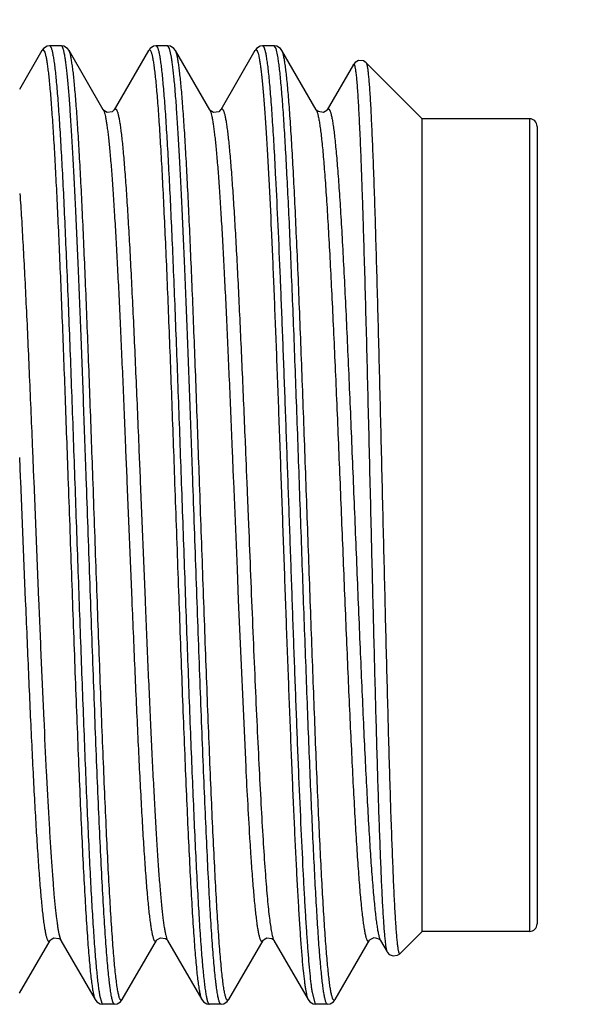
# Model space of a CAD drawing. Header units: inches. Extents: x 0 to 22, y 0 to 17.
# Tile 100 of 106: x 19.736 to 19.882, y 6.542 to 6.799. Entities that reach past the tile are written whole.
import ezdxf

# ---------------------------------------------------------------- set-up
doc = ezdxf.new("R2010")
doc.units = ezdxf.units.IN
doc.header["$LTSCALE"] = 1.21
doc.header["$MEASUREMENT"] = 0
doc.layers.get('0').update_dxf_attribs({"linetype": 'CONTINUOUS'})
doc.styles.get("Standard").update_dxf_attribs({"font": 'txt', "width": 0.95})
doc.dimstyles.new('DIMSTYLE_1', dxfattribs={"dimtxt": 0.125, "dimasz": 0.1875, "dimexe": 0.125, "dimexo": 0.0625, "dimgap": 0.0625, "dimtad": 0, "dimtih": 1, "dimtoh": 1, "dimdec": 3, "dimzin": 4, "dimdsep": 46, "dimtxsty": 'STANDARD', "dimblk": '_FILLED', "dimblk1": '_FILLED', "dimblk2": '_FILLED', "dimcen": 0.09, "dimadec": 3, "dimazin": 1, "dimtp": 0.001, "dimtm": 0.001, "dimtfac": 1, "dimtdec": 3, "dimtofl": 0, "dimtmove": 0, "dimatfit": 3, "dimldrblk": '_FILLED', "dimfxl": 1, "dimtolj": 1, "dimtzin": 4, "dimarcsym": 0})

# ---------------------------------------------------------------- blocks, each defined once
blk = doc.blocks.new('_FILLED')
at = {"color": 0, "linetype": 'BYBLOCK'}
blk.add_solid([(0, 0), (-1, 0.1667), (-1, -0.1667)], dxfattribs=at)
blk = doc.blocks.new('*D11')
at = {"color": 2, "linetype": 'CONTINUOUS'}
for p, q in [((20.14401, 8.39392), (19.95651, 8.39392)), ((20.14401, 7.39392), (20.14401, 8.39392)), ((19.79579, 7.39392), (20.26901, 7.39392)), ((18.21068, 7.16892), (20.26901, 7.16892)), ((20.14401, 7.16892), (20.14401, 6.66892))]:
    blk.add_line(p, q, dxfattribs=at)
at = {"color": 2, "linetype": 'CONTINUOUS', "xscale": 0.1875, "yscale": 0.1875, "zscale": 0.1875}
for p, rotation in [((20.14401, 7.39392), 270), ((20.14401, 7.16892), 90)]:
    blk.add_blockref('_FILLED', p, dxfattribs=dict(at, rotation=rotation))
at = {"color": 2, "linetype": 'CONTINUOUS', "insert": (19.89401, 8.45642), "char_height": 0.125, "width": 1.3125, "attachment_point": 3, "line_spacing_factor": 0.9}
blk.add_mtext('.225{\\ftxt.shx;\\W1.000000;\\H0.125000; }[5.72]', dxfattribs=at)

msp = doc.modelspace()

# ---------------------------------------------------------------- linework, layer by layer
at = {"color": 7, "linetype": 'CONTINUOUS'}
for p, q in [((19.74259, 6.79125), (19.74216, 6.79068)), ((19.74216, 6.79068), (19.74243, 6.79092)), ((19.74243, 6.79092), (19.74287, 6.79031)), ((19.7472, 6.79192), (19.74416, 6.79192)), ((19.74742, 6.79176), (19.7472, 6.79192)), ((19.76993, 6.79068), (19.7702, 6.79092)), ((19.77497, 6.79192), (19.77193, 6.79192)), ((19.77542, 6.79127), (19.77497, 6.79192)), ((19.77593, 6.78901), (19.77542, 6.79127)), ((19.7977, 6.79068), (19.79797, 6.79092)), ((19.80274, 6.79192), (19.7997, 6.79192)), ((19.80322, 6.7912), (19.80274, 6.79192)), ((19.80368, 6.78913), (19.80322, 6.7912)), ((19.74216, 6.79068), (19.73629, 6.78054)), ((19.75815, 6.77523), (19.74921, 6.79068)), ((19.76993, 6.79068), (19.76099, 6.77523)), ((19.78592, 6.77523), (19.77698, 6.79068)), ((19.7977, 6.79068), (19.78876, 6.77523)), ((19.81369, 6.77523), (19.80475, 6.79068)), ((19.82336, 6.78704), (19.81653, 6.77523)), ((19.84129, 6.77292), (19.82669, 6.78752)), ((19.75816, 6.77522), (19.75815, 6.77524)), ((19.76099, 6.77523), (19.76099, 6.77524)), ((19.78593, 6.77522), (19.78592, 6.77524)), ((19.81384, 6.77504), (19.81368, 6.77524)), ((19.81369, 6.77523), (19.81379, 6.77502)), ((19.86929, 6.77292), (19.84129, 6.77292)), ((19.84129, 6.56092), (19.84129, 6.77292)), ((19.86929, 6.77292), (19.86929, 6.56092)), ((19.87129, 6.77092), (19.87129, 6.56292)), ((19.8013, 6.7574), (19.80131, 6.75719)), ((19.79511, 6.68899), (19.79511, 6.68883)), ((19.79511, 6.68883), (19.79521, 6.68649)), ((19.73967, 6.68646), (19.73997, 6.67927)), ((19.76398, 6.6865), (19.76428, 6.67925)), ((19.76744, 6.6865), (19.76774, 6.67925)), ((19.79175, 6.68647), (19.79205, 6.67925)), ((19.79521, 6.68649), (19.79522, 6.68622)), ((19.79522, 6.68622), (19.79523, 6.68597)), ((19.79523, 6.68597), (19.79527, 6.68513)), ((19.73629, 6.68453), (19.7365, 6.67927)), ((19.79527, 6.68513), (19.79529, 6.68461)), ((19.79529, 6.68461), (19.79539, 6.68211)), ((19.79539, 6.68211), (19.79541, 6.68168)), ((19.79541, 6.68168), (19.79542, 6.68155)), ((19.79542, 6.68155), (19.79551, 6.67927)), ((19.7365, 6.67927), (19.73654, 6.67835)), ((19.73654, 6.67835), (19.73781, 6.64737)), ((19.73997, 6.67927), (19.74001, 6.67835)), ((19.74001, 6.67835), (19.74127, 6.64737)), ((19.76428, 6.67925), (19.76431, 6.67833)), ((19.76431, 6.67833), (19.76558, 6.64734)), ((19.76774, 6.67925), (19.76778, 6.67833)), ((19.76778, 6.67833), (19.76904, 6.64734)), ((19.79205, 6.67925), (19.79208, 6.67834)), ((19.79208, 6.67834), (19.79302, 6.65541)), ((19.79551, 6.67927), (19.79552, 6.679)), ((19.79552, 6.679), (19.79554, 6.67851)), ((19.79554, 6.67851), (19.79555, 6.67837)), ((19.79555, 6.67837), (19.79566, 6.67548)), ((19.79566, 6.67548), (19.79601, 6.66695)), ((19.79302, 6.65541), (19.79335, 6.64731)), ((19.79335, 6.64731), (19.79529, 6.60383)), ((19.74662, 6.56007), (19.74699, 6.55882)), ((19.84129, 6.56092), (19.83549, 6.55512)), ((19.86929, 6.56092), (19.84129, 6.56092)), ((19.73629, 6.54482), (19.74426, 6.5586)), ((19.74699, 6.55882), (19.7471, 6.5586)), ((19.7471, 6.5586), (19.75604, 6.54316)), ((19.76309, 6.54316), (19.77203, 6.5586)), ((19.77478, 6.55878), (19.77487, 6.5586)), ((19.77487, 6.5586), (19.78381, 6.54316)), ((19.79086, 6.54316), (19.7998, 6.5586)), ((19.80247, 6.55898), (19.80264, 6.5586)), ((19.80264, 6.5586), (19.81158, 6.54316)), ((19.81863, 6.54316), (19.82757, 6.55861)), ((19.83034, 6.55874), (19.83041, 6.5586)), ((19.83041, 6.5586), (19.83215, 6.5556)), ((19.75718, 6.54431), (19.75773, 6.54224)), ((19.81259, 6.54509), (19.81329, 6.54221)), ((19.75773, 6.54224), (19.75805, 6.54192)), ((19.76109, 6.54192), (19.75805, 6.54192)), ((19.76282, 6.54292), (19.76249, 6.54327)), ((19.76266, 6.54259), (19.76309, 6.54316)), ((19.76309, 6.54316), (19.76282, 6.54292)), ((19.78886, 6.54192), (19.78582, 6.54192)), ((19.79059, 6.54292), (19.79029, 6.54321)), ((19.79086, 6.54316), (19.79059, 6.54292)), ((19.81329, 6.54221), (19.81359, 6.54192)), ((19.81663, 6.54192), (19.81359, 6.54192)), ((19.81836, 6.54292), (19.81805, 6.54322)), ((19.81863, 6.54316), (19.81836, 6.54292))]:
    msp.add_line(p, q, dxfattribs=at)
for points in [[(19.74412, 6.79192), (19.74348, 6.79181), (19.74259, 6.79125)], [(19.74921, 6.79068), (19.74878, 6.79125), (19.74788, 6.79181), (19.74725, 6.79192)], [(19.77189, 6.79192), (19.77125, 6.79181), (19.77036, 6.79125), (19.77014, 6.79096)], [(19.77698, 6.79068), (19.77655, 6.79125), (19.77565, 6.79181), (19.77502, 6.79192)], [(19.79966, 6.79192), (19.79902, 6.79181), (19.79813, 6.79125), (19.79791, 6.79096)], [(19.80475, 6.79068), (19.80432, 6.79125), (19.80342, 6.79181), (19.80279, 6.79192)], [(19.82669, 6.78752), (19.82597, 6.78799), (19.82474, 6.78809), (19.82382, 6.78761), (19.8234, 6.7871), (19.82336, 6.78704)], [(19.76099, 6.77524), (19.76097, 6.7752), (19.76047, 6.77475), (19.75914, 6.77456), (19.75826, 6.77509), (19.75816, 6.77522)], [(19.78876, 6.77524), (19.78874, 6.7752), (19.78824, 6.77475), (19.78691, 6.77456), (19.78603, 6.77509), (19.78593, 6.77522)], [(19.81554, 6.77456), (19.81415, 6.77479), (19.81384, 6.77504)], [(19.81653, 6.77524), (19.81644, 6.77511), (19.81554, 6.77456)], [(19.74426, 6.5586), (19.74437, 6.55875), (19.74526, 6.55928)], [(19.74526, 6.55928), (19.74658, 6.55909), (19.74686, 6.55889)], [(19.74686, 6.55889), (19.74708, 6.55864), (19.74711, 6.5586)], [(19.77203, 6.5586), (19.77214, 6.55875), (19.77303, 6.55928)], [(19.77303, 6.55928), (19.77435, 6.55909), (19.77463, 6.55889)], [(19.77463, 6.55889), (19.77485, 6.55864), (19.77488, 6.5586)], [(19.7998, 6.5586), (19.79991, 6.55875), (19.8008, 6.55928)], [(19.8008, 6.55928), (19.80212, 6.55909), (19.8024, 6.55889)], [(19.8024, 6.55889), (19.80262, 6.55864), (19.80265, 6.5586)], [(19.82757, 6.55861), (19.82773, 6.55881), (19.82877, 6.55932)], [(19.82877, 6.55932), (19.83004, 6.55899), (19.83025, 6.55881)], [(19.83025, 6.55881), (19.83041, 6.55862), (19.83042, 6.5586)], [(19.83215, 6.5556), (19.83223, 6.55547), (19.83271, 6.55495), (19.83372, 6.55452), (19.83491, 6.55471), (19.83549, 6.55512)], [(19.75604, 6.54316), (19.75647, 6.54259), (19.75737, 6.54203), (19.758, 6.54192)], [(19.76113, 6.54192), (19.76177, 6.54203), (19.76266, 6.54259)], [(19.78381, 6.54316), (19.78424, 6.54259), (19.78514, 6.54203), (19.78577, 6.54192)], [(19.7889, 6.54192), (19.78956, 6.54204), (19.79046, 6.54262), (19.79065, 6.54287)], [(19.81158, 6.54316), (19.81201, 6.54259), (19.81291, 6.54203), (19.81354, 6.54192)], [(19.81667, 6.54192), (19.81731, 6.54203), (19.8182, 6.54259), (19.81842, 6.54287)]]:
    msp.add_lwpolyline(points, dxfattribs=at)
for centre, radius, start, end in [((19.86929, 6.77092), 0.002, 0, 90), ((21.35967, 6.68067), 1.56627, 182.81207, 183.53159), ((20.64879, 6.63771), 0.85409, 183.59255, 183.87092), ((19.86929, 6.56292), 0.002, 270, 360)]:
    msp.add_arc(centre, radius, start, end, dxfattribs=at)
for points, knots in [([(19.74416, 6.79192), (19.74418, 6.79192), (19.74422, 6.79191), (19.74427, 6.79189), (19.74432, 6.79184), (19.74439, 6.79176), (19.74448, 6.79161), (19.74458, 6.79137), (19.74468, 6.79107), (19.74478, 6.79071), (19.74488, 6.79028), (19.74502, 6.78958), (19.7452, 6.78854), (19.7454, 6.78711), (19.7456, 6.78541), (19.7458, 6.78347), (19.746, 6.78128), (19.74621, 6.77885), (19.74641, 6.77618), (19.74669, 6.77216), (19.74703, 6.7666), (19.74744, 6.7593), (19.74784, 6.75123), (19.74824, 6.74243), (19.74865, 6.733), (19.74905, 6.72301), (19.74946, 6.71255), (19.74986, 6.7017), (19.75027, 6.69055), (19.75053, 6.68303), (19.75067, 6.67924)], [0, 0, 0, 0, 0.000455, 0.000955, 0.001535, 0.002216, 0.003932, 0.006165, 0.008942, 0.012273, 0.016165, 0.020621, 0.031225, 0.044079, 0.059163, 0.076453, 0.095914, 0.117507, 0.14119, 0.166912, 0.224259, 0.289071, 0.360802, 0.438852, 0.522562, 0.611227, 0.7041, 0.800398, 0.899309, 1, 1, 1, 1]), ([(19.74822, 6.78863), (19.74816, 6.78901), (19.74807, 6.78956), (19.74793, 6.79025), (19.74783, 6.79068), (19.74773, 6.79104), (19.74763, 6.79134), (19.74753, 6.79158), (19.74746, 6.79171), (19.74742, 6.79176)], [0, 0, 0, 0, 0.361937, 0.514674, 0.648601, 0.763807, 0.860472, 0.938957, 1, 1, 1, 1]), ([(19.7702, 6.79092), (19.77021, 6.79092), (19.77023, 6.79092), (19.77024, 6.79091), (19.77024, 6.79091)], [0, 0, 0, 0, 0.745469, 1, 1, 1, 1]), ([(19.77024, 6.79091), (19.77028, 6.7909), (19.77034, 6.79086), (19.7704, 6.79079), (19.77047, 6.79069), (19.77056, 6.79052), (19.77066, 6.79026), (19.77076, 6.78994), (19.77086, 6.78956), (19.77096, 6.78911), (19.7711, 6.78839), (19.77127, 6.78733), (19.77147, 6.78587), (19.77167, 6.78416), (19.77187, 6.78221), (19.77207, 6.78001), (19.77235, 6.77662), (19.77269, 6.77182), (19.77309, 6.76541), (19.77349, 6.75818), (19.77389, 6.75019), (19.77429, 6.74151), (19.7747, 6.7322), (19.7751, 6.72235), (19.7755, 6.71204), (19.7759, 6.70136), (19.7763, 6.69038), (19.77657, 6.68298), (19.7767, 6.67925)], [0, 0, 0, 0, 0.001052, 0.001716, 0.002493, 0.004414, 0.006857, 0.00984, 0.013373, 0.017461, 0.022107, 0.033067, 0.046242, 0.061612, 0.079156, 0.098836, 0.120611, 0.170278, 0.227751, 0.29256, 0.364165, 0.441977, 0.525346, 0.613582, 0.705948, 0.801678, 0.899968, 1, 1, 1, 1]), ([(19.77193, 6.79192), (19.77195, 6.79192), (19.77199, 6.79191), (19.77204, 6.79189), (19.77209, 6.79184), (19.77216, 6.79176), (19.77225, 6.79161), (19.77235, 6.79137), (19.77245, 6.79107), (19.77255, 6.79071), (19.77265, 6.79028), (19.77279, 6.78958), (19.77297, 6.78854), (19.77317, 6.78711), (19.77337, 6.78541), (19.77357, 6.78347), (19.77377, 6.78128), (19.77398, 6.77885), (19.77418, 6.77618), (19.77446, 6.77216), (19.7748, 6.7666), (19.77521, 6.7593), (19.77561, 6.75123), (19.77601, 6.74243), (19.77642, 6.733), (19.77682, 6.72301), (19.77723, 6.71255), (19.77763, 6.7017), (19.77804, 6.69056), (19.7783, 6.68304), (19.77844, 6.67925)], [0, 0, 0, 0, 0.000455, 0.000955, 0.001534, 0.002216, 0.003931, 0.006165, 0.00894, 0.012271, 0.016162, 0.020618, 0.031224, 0.044078, 0.059162, 0.076453, 0.095917, 0.117512, 0.141196, 0.166922, 0.224276, 0.289096, 0.360835, 0.438893, 0.522608, 0.611279, 0.704152, 0.800446, 0.899341, 1, 1, 1, 1]), ([(19.79797, 6.79092), (19.79799, 6.79092), (19.79804, 6.79091), (19.79811, 6.79086), (19.79818, 6.79078), (19.79825, 6.79068), (19.79831, 6.79055), (19.79838, 6.79039), (19.79845, 6.7902), (19.79849, 6.79006), (19.79851, 6.78999)], [0, 0, 0, 0, 0.061851, 0.133982, 0.222906, 0.332154, 0.463616, 0.618358, 0.797018, 1, 1, 1, 1]), ([(19.7997, 6.79192), (19.79972, 6.79192), (19.79976, 6.79191), (19.79981, 6.79188), (19.79986, 6.79184), (19.79994, 6.79175), (19.80003, 6.79158), (19.80013, 6.79134), (19.80024, 6.79102), (19.80034, 6.79063), (19.80045, 6.79017), (19.80055, 6.78965), (19.80065, 6.78905), (19.8008, 6.78812), (19.80098, 6.78678), (19.80119, 6.78498), (19.8014, 6.78291), (19.8016, 6.78057), (19.8019, 6.77696), (19.80225, 6.77183), (19.80267, 6.76497), (19.80293, 6.76009), (19.80306, 6.7575)], [0, 0, 0, 0, 0.001531, 0.003223, 0.005197, 0.007529, 0.013435, 0.021151, 0.030758, 0.042298, 0.055789, 0.071236, 0.088642, 0.108005, 0.152577, 0.204876, 0.264806, 0.332238, 0.40703, 0.57802, 0.776267, 1, 1, 1, 1]), ([(19.74287, 6.79031), (19.7429, 6.79021), (19.74297, 6.79), (19.74311, 6.7895), (19.74327, 6.78873), (19.74345, 6.78764), (19.74364, 6.78633), (19.74383, 6.7848), (19.74402, 6.78305), (19.7442, 6.78109), (19.74447, 6.77806), (19.74479, 6.77377), (19.74517, 6.76804), (19.74554, 6.76157), (19.74592, 6.7544), (19.74629, 6.74659), (19.74667, 6.73819), (19.74705, 6.72927), (19.74756, 6.71652), (19.74819, 6.6998), (19.74868, 6.6862), (19.74893, 6.67924)], [0, 0, 0, 0, 0.002757, 0.006001, 0.013964, 0.023903, 0.035812, 0.049676, 0.065475, 0.083182, 0.102768, 0.147434, 0.199153, 0.257551, 0.322204, 0.39264, 0.468344, 0.548762, 0.633306, 0.812269, 1, 1, 1, 1]), ([(19.75371, 6.67922), (19.75348, 6.68559), (19.75304, 6.69807), (19.75236, 6.71626), (19.75168, 6.73326), (19.7511, 6.7465), (19.75063, 6.75619), (19.75029, 6.76268), (19.74995, 6.76859), (19.74961, 6.77389), (19.74927, 6.77854), (19.74898, 6.78201), (19.74874, 6.78443), (19.74857, 6.78599), (19.7484, 6.78737), (19.74828, 6.78823), (19.74822, 6.78863)], [0, 0, 0, 0, 0.174404, 0.341917, 0.498499, 0.640371, 0.70471, 0.764132, 0.818281, 0.866839, 0.909518, 0.946069, 0.96198, 0.976284, 0.988962, 1, 1, 1, 1]), ([(19.75544, 6.67922), (19.75518, 6.68637), (19.7548, 6.69698), (19.75428, 6.71093), (19.75389, 6.72094), (19.7535, 6.73052), (19.75311, 6.73961), (19.75273, 6.74814), (19.75234, 6.75603), (19.75195, 6.76323), (19.75157, 6.76968), (19.75124, 6.77457), (19.75097, 6.77807), (19.75077, 6.78037), (19.75058, 6.78246), (19.75039, 6.78432), (19.7502, 6.78595), (19.75, 6.78735), (19.74981, 6.78852), (19.74965, 6.78935), (19.74951, 6.78989), (19.74941, 6.79021), (19.74932, 6.79047), (19.74925, 6.79062), (19.74921, 6.79068)], [0, 0, 0, 0, 0.19212, 0.285035, 0.374885, 0.460968, 0.542618, 0.619196, 0.690114, 0.754828, 0.812842, 0.863715, 0.886351, 0.907061, 0.925809, 0.942559, 0.957282, 0.969956, 0.980562, 0.989092, 0.99258, 0.995555, 0.998024, 1, 1, 1, 1]), ([(19.78148, 6.67922), (19.78125, 6.68566), (19.7808, 6.69826), (19.78011, 6.71663), (19.77943, 6.73377), (19.77885, 6.7471), (19.77837, 6.75684), (19.77803, 6.76334), (19.77768, 6.76925), (19.77734, 6.77453), (19.777, 6.77915), (19.7767, 6.78257), (19.77646, 6.78495), (19.77629, 6.78647), (19.77611, 6.7878), (19.77599, 6.78863), (19.77593, 6.78901)], [0, 0, 0, 0, 0.175619, 0.344172, 0.50152, 0.643805, 0.708192, 0.76754, 0.821485, 0.869699, 0.911889, 0.947801, 0.963335, 0.977225, 0.989451, 1, 1, 1, 1]), ([(19.78321, 6.67922), (19.78295, 6.68637), (19.78257, 6.69697), (19.78205, 6.71092), (19.78166, 6.72092), (19.78127, 6.7305), (19.78088, 6.73959), (19.7805, 6.74811), (19.78011, 6.756), (19.77973, 6.76321), (19.77934, 6.76967), (19.77901, 6.77456), (19.77874, 6.77806), (19.77855, 6.78036), (19.77835, 6.78245), (19.77816, 6.78431), (19.77797, 6.78595), (19.77777, 6.78735), (19.77758, 6.78852), (19.77742, 6.78935), (19.77728, 6.78989), (19.77718, 6.79021), (19.77709, 6.79047), (19.77702, 6.79062), (19.77698, 6.79068)], [0, 0, 0, 0, 0.192024, 0.284891, 0.374697, 0.460747, 0.542374, 0.61895, 0.68988, 0.754617, 0.812664, 0.863573, 0.886228, 0.906958, 0.925724, 0.942492, 0.957232, 0.969921, 0.98054, 0.98908, 0.992573, 0.995551, 0.998022, 1, 1, 1, 1]), ([(19.79851, 6.78999), (19.79858, 6.78976), (19.7987, 6.78924), (19.79888, 6.78836), (19.79905, 6.78729), (19.79922, 6.78603), (19.79939, 6.78459), (19.79963, 6.7823), (19.79993, 6.779), (19.80028, 6.77452), (19.80062, 6.76938), (19.80097, 6.76359), (19.80119, 6.75953), (19.8013, 6.7574)], [0, 0, 0, 0, 0.021801, 0.049268, 0.082407, 0.121197, 0.165592, 0.215535, 0.331775, 0.469238, 0.627093, 0.804377, 1, 1, 1, 1]), ([(19.81663, 6.54192), (19.81661, 6.54192), (19.81657, 6.54193), (19.81652, 6.54195), (19.81647, 6.54199), (19.8164, 6.54208), (19.81631, 6.54223), (19.81621, 6.54246), (19.81611, 6.54276), (19.81601, 6.54311), (19.81591, 6.54354), (19.81581, 6.54403), (19.81571, 6.54458), (19.81557, 6.54545), (19.8154, 6.54668), (19.8152, 6.54836), (19.815, 6.55029), (19.8148, 6.55245), (19.81459, 6.55486), (19.81439, 6.55751), (19.81411, 6.56149), (19.81377, 6.567), (19.81337, 6.57424), (19.81297, 6.58225), (19.81257, 6.59097), (19.81216, 6.60033), (19.81176, 6.61025), (19.81136, 6.62064), (19.81096, 6.63142), (19.81055, 6.64249), (19.81001, 6.65758), (19.80935, 6.67648), (19.80855, 6.69876), (19.80788, 6.71679), (19.80733, 6.73049), (19.80693, 6.74002), (19.80653, 6.74895), (19.80612, 6.75719), (19.80572, 6.76467), (19.80532, 6.77133), (19.80498, 6.77634), (19.8047, 6.7799), (19.8045, 6.78222), (19.8043, 6.7843), (19.8041, 6.78613), (19.8039, 6.78772), (19.80375, 6.78869), (19.80368, 6.78913)], [0, 0, 0, 0, 0.000207, 0.000434, 0.000696, 0.001004, 0.00178, 0.00279, 0.004045, 0.00555, 0.007309, 0.009322, 0.011591, 0.014114, 0.019922, 0.026739, 0.034553, 0.04335, 0.053111, 0.063819, 0.075451, 0.101391, 0.130717, 0.163187, 0.198527, 0.236439, 0.276605, 0.318688, 0.362335, 0.407182, 0.452854, 0.545145, 0.636126, 0.722764, 0.763543, 0.802168, 0.838318, 0.871691, 0.902009, 0.92902, 0.9525, 0.962854, 0.972256, 0.980686, 0.988129, 0.99457, 1, 1, 1, 1]), ([(19.81805, 6.54322), (19.81801, 6.5433), (19.81794, 6.54348), (19.81784, 6.54378), (19.81773, 6.54416), (19.81759, 6.54479), (19.81741, 6.54575), (19.8172, 6.5471), (19.817, 6.54872), (19.81679, 6.5506), (19.81659, 6.55274), (19.81638, 6.55513), (19.81617, 6.55776), (19.81589, 6.56175), (19.81553, 6.56732), (19.81512, 6.57464), (19.81471, 6.58278), (19.8143, 6.59166), (19.81388, 6.60121), (19.81347, 6.61135), (19.81306, 6.62197), (19.81264, 6.63299), (19.81209, 6.64819), (19.8114, 6.66743), (19.81071, 6.68667), (19.81016, 6.70184), (19.80974, 6.71283), (19.80933, 6.72341), (19.80892, 6.73349), (19.8085, 6.74298), (19.80809, 6.75179), (19.80768, 6.75986), (19.80727, 6.76711), (19.80692, 6.7726), (19.80663, 6.77654), (19.80642, 6.77914), (19.80621, 6.78148), (19.80601, 6.78357), (19.8058, 6.78541), (19.8056, 6.78698), (19.80542, 6.78813), (19.80527, 6.78891), (19.80517, 6.7894), (19.80507, 6.78982), (19.80497, 6.79017), (19.80486, 6.79045), (19.80479, 6.79061), (19.80475, 6.79068)], [0, 0, 0, 0, 0.001044, 0.002345, 0.003908, 0.005736, 0.010192, 0.015713, 0.022294, 0.029922, 0.038583, 0.048259, 0.05893, 0.070574, 0.096677, 0.12634, 0.159304, 0.195278, 0.23394, 0.274948, 0.317939, 0.362532, 0.408335, 0.501948, 0.595481, 0.641185, 0.68564, 0.728455, 0.769251, 0.80767, 0.843372, 0.876043, 0.905397, 0.931175, 0.942653, 0.953155, 0.962659, 0.971145, 0.978596, 0.984998, 0.99034, 0.992611, 0.994616, 0.996354, 0.997828, 0.999041, 1, 1, 1, 1]), ([(19.82336, 6.78704), (19.82337, 6.78706), (19.82339, 6.78709), (19.82343, 6.78713), (19.82347, 6.78714), (19.82351, 6.78714), (19.82354, 6.78711), (19.82358, 6.78706), (19.82361, 6.787), (19.82366, 6.78688), (19.82372, 6.78668), (19.82379, 6.78638), (19.82386, 6.78601), (19.82393, 6.78557), (19.824, 6.78504), (19.8241, 6.7842), (19.82422, 6.78296), (19.82436, 6.78125), (19.8245, 6.77926), (19.82464, 6.77697), (19.82478, 6.77441), (19.82492, 6.77157), (19.82507, 6.76847), (19.82521, 6.76511), (19.82535, 6.76149), (19.82549, 6.75764), (19.82563, 6.75356), (19.82578, 6.74925), (19.82597, 6.7431), (19.82621, 6.73495), (19.8265, 6.72467), (19.82679, 6.7138), (19.82707, 6.70247), (19.82736, 6.69078), (19.82765, 6.67887), (19.82785, 6.67087), (19.82794, 6.66685)], [0, 0, 0, 0, 0.000513, 0.000908, 0.001219, 0.001514, 0.00187, 0.002334, 0.002929, 0.003665, 0.005577, 0.008094, 0.011223, 0.014966, 0.019325, 0.024299, 0.036085, 0.050302, 0.066919, 0.085901, 0.107202, 0.130768, 0.156543, 0.184464, 0.214458, 0.246452, 0.280364, 0.316108, 0.353593, 0.433395, 0.518948, 0.60936, 0.703685, 0.800924, 0.900047, 1, 1, 1, 1]), ([(19.82669, 6.78752), (19.8267, 6.78751), (19.82672, 6.78747), (19.82677, 6.78738), (19.82683, 6.78722), (19.8269, 6.78698), (19.82696, 6.78667), (19.82703, 6.78628), (19.8271, 6.78583), (19.82716, 6.78531), (19.82726, 6.78448), (19.82738, 6.78326), (19.82751, 6.78161), (19.82764, 6.77968), (19.82778, 6.77749), (19.82792, 6.77504), (19.82805, 6.77233), (19.82819, 6.76938), (19.82832, 6.76619), (19.82846, 6.76277), (19.82865, 6.75776), (19.82888, 6.75098), (19.82915, 6.74227), (19.82943, 6.73285), (19.8297, 6.72281), (19.82998, 6.71225), (19.83025, 6.70128), (19.83053, 6.68999), (19.83081, 6.6785), (19.83099, 6.67079), (19.83109, 6.66692)], [0, 0, 0, 0, 0.000451, 0.001023, 0.002561, 0.004649, 0.007301, 0.010519, 0.014306, 0.018661, 0.023585, 0.035129, 0.048919, 0.064926, 0.083119, 0.103457, 0.125893, 0.150378, 0.176857, 0.205266, 0.235541, 0.301402, 0.373821, 0.452114, 0.535534, 0.623279, 0.714501, 0.80831, 0.903787, 1, 1, 1, 1]), ([(19.76099, 6.77524), (19.76102, 6.77529), (19.76107, 6.77536), (19.76114, 6.77544), (19.76119, 6.77547), (19.76124, 6.7755), (19.7613, 6.77551), (19.76135, 6.7755), (19.7614, 6.77548), (19.76145, 6.77544), (19.76152, 6.77537), (19.76161, 6.77524), (19.76171, 6.77505), (19.76181, 6.77479), (19.76191, 6.77449), (19.76205, 6.77397), (19.76222, 6.77318), (19.76242, 6.77206), (19.76262, 6.77073), (19.76282, 6.76918), (19.76302, 6.76742), (19.76322, 6.76545), (19.7635, 6.76242), (19.76384, 6.75815), (19.76424, 6.75246), (19.76464, 6.74606), (19.76504, 6.739), (19.76544, 6.73134), (19.76584, 6.72315), (19.76624, 6.71449), (19.76664, 6.70543), (19.76704, 6.69606), (19.76731, 6.68971), (19.76744, 6.6865)], [0, 0, 0, 0, 0.001949, 0.002743, 0.003435, 0.004048, 0.004616, 0.00518, 0.005783, 0.006459, 0.007234, 0.009141, 0.011583, 0.014594, 0.018192, 0.022384, 0.032569, 0.045164, 0.060163, 0.07754, 0.097262, 0.119298, 0.143606, 0.198826, 0.262481, 0.334046, 0.412937, 0.498497, 0.590023, 0.686754, 0.787893, 0.892596, 1, 1, 1, 1]), ([(19.78876, 6.77524), (19.78879, 6.77529), (19.78884, 6.77536), (19.78891, 6.77543), (19.78896, 6.77547), (19.78901, 6.7755), (19.78906, 6.77551), (19.78911, 6.7755), (19.78916, 6.77548), (19.78921, 6.77545), (19.78928, 6.77538), (19.78937, 6.77526), (19.78947, 6.77507), (19.78956, 6.77483), (19.78966, 6.77454), (19.7898, 6.77404), (19.78997, 6.77328), (19.79017, 6.7722), (19.79036, 6.77092), (19.79056, 6.76942), (19.79076, 6.76772), (19.79095, 6.76582), (19.79123, 6.76289), (19.79157, 6.75875), (19.79196, 6.75324), (19.79235, 6.74703), (19.79274, 6.74018), (19.79314, 6.73274), (19.79353, 6.72477), (19.79393, 6.71634), (19.79432, 6.7075), (19.79472, 6.69834), (19.79498, 6.69214), (19.79511, 6.68899)], [0, 0, 0, 0, 0.001978, 0.002787, 0.003492, 0.004118, 0.004695, 0.005265, 0.005868, 0.006542, 0.00731, 0.009196, 0.011609, 0.014585, 0.018143, 0.022292, 0.032386, 0.044882, 0.059769, 0.077025, 0.096627, 0.11854, 0.14272, 0.197688, 0.261112, 0.332482, 0.411238, 0.496742, 0.588317, 0.685223, 0.786688, 0.891894, 1, 1, 1, 1]), ([(19.81653, 6.77524), (19.81656, 6.77529), (19.81661, 6.77537), (19.81669, 6.77544), (19.81674, 6.77548), (19.8168, 6.7755), (19.81686, 6.77551), (19.81691, 6.77549), (19.81697, 6.77546), (19.81702, 6.77541), (19.8171, 6.77533), (19.81719, 6.77517), (19.8173, 6.77493), (19.8174, 6.77463), (19.81751, 6.77427), (19.81762, 6.77384), (19.81772, 6.77334), (19.81783, 6.77279), (19.81794, 6.77217), (19.81809, 6.77122), (19.81827, 6.76988), (19.81849, 6.76809), (19.8187, 6.76605), (19.81892, 6.76378), (19.81913, 6.76128), (19.81935, 6.75855), (19.81956, 6.75561), (19.81978, 6.75245), (19.82007, 6.74784), (19.82044, 6.74162), (19.82086, 6.73362), (19.82129, 6.72499), (19.82172, 6.71581), (19.82215, 6.70616), (19.82258, 6.69614), (19.82301, 6.68583), (19.82344, 6.67535), (19.82387, 6.66479), (19.82444, 6.65084), (19.82501, 6.63711), (19.82559, 6.62374), (19.82602, 6.61427), (19.82644, 6.6053), (19.82687, 6.59692), (19.8273, 6.5892), (19.82773, 6.58222), (19.82809, 6.5769), (19.82839, 6.57307), (19.82861, 6.57052), (19.82882, 6.56821), (19.82904, 6.56613), (19.82925, 6.56429), (19.82946, 6.56269), (19.82968, 6.56134), (19.82986, 6.56038), (19.83001, 6.55973), (19.83012, 6.55934), (19.83023, 6.55902), (19.8303, 6.55882), (19.83034, 6.55874)], [0, 0, 0, 0, 0.000857, 0.001201, 0.001499, 0.001762, 0.00201, 0.002265, 0.002545, 0.002868, 0.003242, 0.00417, 0.005359, 0.006821, 0.008564, 0.010589, 0.012899, 0.015495, 0.018375, 0.02154, 0.028716, 0.037009, 0.046404, 0.056878, 0.068408, 0.080968, 0.094528, 0.109057, 0.12452, 0.158102, 0.194954, 0.23473, 0.277049, 0.321512, 0.367694, 0.415157, 0.463449, 0.51211, 0.560678, 0.655692, 0.701233, 0.744882, 0.786224, 0.824866, 0.860441, 0.892612, 0.921076, 0.933833, 0.945565, 0.956246, 0.965853, 0.974361, 0.981755, 0.988021, 0.993148, 0.995284, 0.997136, 0.998706, 1, 1, 1, 1]), ([(19.75815, 6.77523), (19.75818, 6.77518), (19.75825, 6.77504), (19.75834, 6.77481), (19.75843, 6.77454), (19.75855, 6.77409), (19.75871, 6.77341), (19.75889, 6.77245), (19.75907, 6.77132), (19.75925, 6.77001), (19.75943, 6.76853), (19.75961, 6.76687), (19.75979, 6.76504), (19.76005, 6.76228), (19.76036, 6.75842), (19.76072, 6.75333), (19.76108, 6.74765), (19.76144, 6.74143), (19.7618, 6.7347), (19.76217, 6.72751), (19.76253, 6.71991), (19.76289, 6.71195), (19.76338, 6.70077), (19.76374, 6.69225), (19.76398, 6.6865)], [0, 0, 0, 0, 0.002271, 0.005013, 0.008238, 0.011953, 0.020866, 0.031769, 0.044659, 0.059522, 0.076335, 0.095074, 0.115714, 0.13822, 0.188674, 0.246109, 0.310136, 0.380327, 0.45621, 0.537268, 0.622957, 0.712692, 0.80587, 1, 1, 1, 1]), ([(19.78592, 6.77523), (19.78595, 6.77518), (19.78602, 6.77504), (19.78611, 6.77481), (19.7862, 6.77454), (19.78632, 6.77409), (19.78648, 6.77341), (19.78666, 6.77245), (19.78684, 6.77132), (19.78702, 6.77001), (19.7872, 6.76852), (19.78738, 6.76687), (19.78756, 6.76504), (19.78782, 6.76227), (19.78813, 6.75841), (19.78849, 6.75332), (19.78885, 6.74765), (19.78921, 6.74142), (19.78957, 6.73469), (19.78994, 6.7275), (19.7903, 6.71989), (19.79066, 6.71193), (19.79115, 6.70075), (19.79151, 6.69223), (19.79175, 6.68647)], [0, 0, 0, 0, 0.00227, 0.005011, 0.008234, 0.011948, 0.020862, 0.031768, 0.044659, 0.059519, 0.076331, 0.095074, 0.115715, 0.13822, 0.188676, 0.246113, 0.310141, 0.380336, 0.456217, 0.537279, 0.622965, 0.712702, 0.805877, 1, 1, 1, 1]), ([(19.81379, 6.77502), (19.81383, 6.77492), (19.81391, 6.77471), (19.81402, 6.77437), (19.81412, 6.77396), (19.81428, 6.77328), (19.81446, 6.77229), (19.81467, 6.7709), (19.81489, 6.76927), (19.8151, 6.76739), (19.81531, 6.76528), (19.81553, 6.76293), (19.81574, 6.76036), (19.81604, 6.75649), (19.8164, 6.75113), (19.81683, 6.74412), (19.81726, 6.73637), (19.81768, 6.72797), (19.81811, 6.71899), (19.81854, 6.70951), (19.81912, 6.69615), (19.81969, 6.68245), (19.82025, 6.66852), (19.82068, 6.65799), (19.82111, 6.64754), (19.82154, 6.63727), (19.82197, 6.62729), (19.82239, 6.61768), (19.82282, 6.60854), (19.82325, 6.59995), (19.82368, 6.592), (19.82404, 6.5858), (19.82434, 6.58122), (19.82455, 6.57808), (19.82477, 6.57515), (19.82498, 6.57244), (19.82519, 6.56996), (19.82541, 6.5677), (19.82562, 6.56568), (19.82583, 6.5639), (19.82602, 6.56257), (19.82617, 6.56163), (19.82627, 6.56102), (19.82638, 6.56047), (19.82649, 6.55998), (19.82659, 6.55955), (19.8267, 6.55919), (19.82681, 6.55889), (19.82691, 6.55866), (19.82701, 6.55851), (19.82708, 6.55842), (19.82714, 6.55837), (19.82719, 6.55834), (19.82725, 6.55833), (19.8273, 6.55834), (19.82736, 6.55836), (19.82741, 6.5584), (19.82749, 6.55848), (19.82754, 6.55855), (19.82757, 6.5586)], [0, 0, 0, 0, 0.001388, 0.003053, 0.005, 0.00723, 0.012539, 0.01898, 0.026544, 0.035213, 0.044971, 0.055796, 0.067664, 0.080546, 0.109233, 0.141588, 0.17731, 0.216058, 0.257471, 0.301153, 0.346694, 0.441612, 0.490091, 0.53864, 0.586799, 0.634113, 0.680134, 0.724426, 0.76657, 0.806168, 0.842847, 0.876258, 0.89164, 0.906091, 0.919575, 0.932062, 0.943524, 0.953934, 0.963267, 0.971504, 0.978629, 0.98177, 0.984628, 0.987202, 0.989492, 0.991499, 0.993225, 0.994672, 0.995847, 0.996763, 0.997132, 0.997451, 0.997728, 0.997981, 0.998229, 0.998493, 0.998793, 0.999139, 1, 1, 1, 1]), ([(19.80306, 6.7575), (19.80328, 6.75337), (19.80369, 6.74464), (19.80428, 6.73092), (19.80487, 6.71604), (19.80546, 6.70027), (19.80605, 6.68389), (19.80664, 6.66721), (19.80723, 6.65052), (19.80782, 6.63413), (19.8084, 6.61833), (19.80899, 6.6034), (19.80958, 6.58963), (19.81009, 6.57899), (19.81049, 6.57124), (19.81079, 6.56606), (19.81109, 6.56134), (19.81138, 6.5571), (19.81168, 6.55335), (19.81197, 6.55013), (19.81222, 6.54777), (19.81243, 6.54615), (19.81254, 6.54543), (19.81259, 6.54509)], [0, 0, 0, 0, 0.058321, 0.123296, 0.193751, 0.268412, 0.345932, 0.424909, 0.503915, 0.581524, 0.656335, 0.726994, 0.792217, 0.850814, 0.87729, 0.90172, 0.923997, 0.944021, 0.961704, 0.976968, 0.98975, 0.995194, 1, 1, 1, 1]), ([(19.80131, 6.75719), (19.80154, 6.75277), (19.80199, 6.7434), (19.80262, 6.72862), (19.80325, 6.71255), (19.80389, 6.69552), (19.80452, 6.67788), (19.80516, 6.66001), (19.80579, 6.64229), (19.80643, 6.62508), (19.80697, 6.61123), (19.8074, 6.60068), (19.80772, 6.59326), (19.80804, 6.58623), (19.80836, 6.57963), (19.80868, 6.57348), (19.809, 6.56784), (19.80932, 6.56271), (19.80963, 6.55814), (19.80995, 6.55414), (19.81023, 6.55117), (19.81045, 6.5491), (19.81061, 6.54778), (19.81077, 6.54662), (19.81093, 6.54562), (19.81108, 6.54477), (19.81122, 6.54417), (19.81134, 6.54377), (19.81142, 6.54353), (19.81149, 6.54332), (19.81155, 6.54321), (19.81158, 6.54316)], [0, 0, 0, 0, 0.061903, 0.131364, 0.206925, 0.286998, 0.369901, 0.453892, 0.537207, 0.618096, 0.69486, 0.731186, 0.76588, 0.798761, 0.829652, 0.85839, 0.884824, 0.908816, 0.930242, 0.948993, 0.964974, 0.9719, 0.978106, 0.983585, 0.988331, 0.992342, 0.995618, 0.996981, 0.998164, 0.999169, 1, 1, 1, 1]), ([(19.7364, 6.75341), (19.73654, 6.75127), (19.73683, 6.74675), (19.73723, 6.73964), (19.73764, 6.73191), (19.7382, 6.72056), (19.73888, 6.70535), (19.73941, 6.6929), (19.73967, 6.68646)], [0, 0, 0, 0, 0.096255, 0.202714, 0.318481, 0.442561, 0.711379, 1, 1, 1, 1]), ([(19.74893, 6.67924), (19.74923, 6.67094), (19.74967, 6.65854), (19.75026, 6.64211), (19.7507, 6.63008), (19.75115, 6.61842), (19.75159, 6.60725), (19.75203, 6.59668), (19.75247, 6.58683), (19.75291, 6.57779), (19.75335, 6.56965), (19.75373, 6.56346), (19.75403, 6.55903), (19.75425, 6.5561), (19.75447, 6.55346), (19.7547, 6.5511), (19.75491, 6.54904), (19.75513, 6.54727), (19.75532, 6.54599), (19.75548, 6.54511), (19.75559, 6.54457), (19.7557, 6.54411), (19.75581, 6.54372), (19.75592, 6.54341), (19.756, 6.54323), (19.75604, 6.54316)], [0, 0, 0, 0, 0.182681, 0.273102, 0.36169, 0.447541, 0.529784, 0.607585, 0.680157, 0.746773, 0.806768, 0.859543, 0.883056, 0.904574, 0.924043, 0.941418, 0.956657, 0.969727, 0.980599, 0.985207, 0.989261, 0.992762, 0.995712, 0.99812, 1, 1, 1, 1]), ([(19.75067, 6.67924), (19.75094, 6.67158), (19.75148, 6.65637), (19.75228, 6.63398), (19.75296, 6.6159), (19.75351, 6.60218), (19.75391, 6.59265), (19.75432, 6.58376), (19.75472, 6.57557), (19.75512, 6.56816), (19.75553, 6.56159), (19.75587, 6.55666), (19.75615, 6.55317), (19.75636, 6.55092), (19.75656, 6.54891), (19.75676, 6.54715), (19.75696, 6.54564), (19.75711, 6.54473), (19.75718, 6.54431)], [0, 0, 0, 0, 0.170281, 0.337929, 0.497254, 0.572081, 0.642829, 0.7089, 0.769736, 0.824829, 0.873718, 0.915994, 0.934541, 0.95131, 0.966266, 0.979381, 0.990632, 1, 1, 1, 1]), ([(19.76109, 6.54192), (19.76099, 6.54192), (19.76088, 6.54204), (19.7608, 6.54219), (19.76074, 6.54231), (19.76068, 6.54244), (19.7606, 6.54267), (19.7605, 6.54301), (19.76039, 6.54347), (19.76027, 6.54402), (19.76016, 6.54466), (19.76004, 6.54537), (19.75993, 6.54617), (19.75981, 6.54705), (19.75966, 6.54839), (19.75946, 6.55026), (19.75923, 6.55275), (19.759, 6.55554), (19.75868, 6.55986), (19.75829, 6.56598), (19.75783, 6.57413), (19.75738, 6.58328), (19.75692, 6.59335), (19.75646, 6.60421), (19.756, 6.61576), (19.75555, 6.62787), (19.75509, 6.6404), (19.75463, 6.65322), (19.75417, 6.6662), (19.75386, 6.67488), (19.75371, 6.67922)], [0, 0, 0, 0, 0.00208, 0.00289, 0.003836, 0.004921, 0.00615, 0.009045, 0.01253, 0.01661, 0.021285, 0.026556, 0.032421, 0.038876, 0.045919, 0.061751, 0.079878, 0.100254, 0.122825, 0.174307, 0.233774, 0.300585, 0.374019, 0.453282, 0.537516, 0.62581, 0.717207, 0.810716, 0.905323, 1, 1, 1, 1]), ([(19.76249, 6.54327), (19.76245, 6.54336), (19.76237, 6.54356), (19.76226, 6.54391), (19.76215, 6.54433), (19.76204, 6.54483), (19.76193, 6.5454), (19.76178, 6.54632), (19.76159, 6.54765), (19.76137, 6.54947), (19.76115, 6.55158), (19.76094, 6.55398), (19.76072, 6.55666), (19.7605, 6.55961), (19.76019, 6.56408), (19.75982, 6.57028), (19.75938, 6.57843), (19.75895, 6.58745), (19.75851, 6.59727), (19.75807, 6.60778), (19.75763, 6.61887), (19.7572, 6.63045), (19.75676, 6.64238), (19.75617, 6.65868), (19.75573, 6.67099), (19.75544, 6.67922)], [0, 0, 0, 0, 0.002139, 0.004807, 0.008013, 0.011764, 0.016059, 0.0209, 0.032212, 0.045682, 0.061282, 0.078977, 0.098725, 0.120479, 0.144186, 0.197223, 0.257317, 0.323877, 0.396245, 0.473706, 0.555495, 0.640804, 0.728788, 0.818577, 1, 1, 1, 1]), ([(19.7767, 6.67925), (19.777, 6.67095), (19.77744, 6.65854), (19.77803, 6.64211), (19.77847, 6.63008), (19.77891, 6.61842), (19.77936, 6.60726), (19.7798, 6.5967), (19.78024, 6.58684), (19.78068, 6.5778), (19.78112, 6.56966), (19.7815, 6.56347), (19.7818, 6.55904), (19.78202, 6.55611), (19.78224, 6.55347), (19.78246, 6.55111), (19.78268, 6.54904), (19.7829, 6.54727), (19.78309, 6.54599), (19.78325, 6.54511), (19.78336, 6.54457), (19.78347, 6.54411), (19.78358, 6.54372), (19.78369, 6.54341), (19.78377, 6.54323), (19.78381, 6.54316)], [0, 0, 0, 0, 0.182727, 0.27314, 0.361702, 0.447521, 0.529733, 0.607511, 0.680074, 0.746691, 0.806694, 0.859482, 0.883003, 0.90453, 0.924008, 0.941391, 0.956637, 0.969712, 0.98059, 0.9852, 0.989256, 0.992758, 0.995711, 0.99812, 1, 1, 1, 1]), ([(19.77844, 6.67925), (19.77871, 6.67149), (19.77926, 6.65609), (19.78007, 6.63345), (19.78075, 6.61517), (19.78131, 6.60133), (19.78172, 6.59175), (19.78213, 6.58282), (19.78254, 6.57462), (19.78295, 6.56722), (19.78335, 6.56069), (19.78371, 6.55581), (19.78399, 6.55239), (19.7842, 6.55019), (19.7844, 6.54824), (19.7846, 6.54656), (19.78481, 6.54513), (19.78496, 6.54427), (19.78503, 6.54388)], [0, 0, 0, 0, 0.171907, 0.340979, 0.501364, 0.57655, 0.647521, 0.713662, 0.774401, 0.829215, 0.877632, 0.919235, 0.93737, 0.953673, 0.968113, 0.980661, 0.991295, 1, 1, 1, 1]), ([(19.78886, 6.54192), (19.78876, 6.54192), (19.78865, 6.54204), (19.78857, 6.54219), (19.78851, 6.54231), (19.78845, 6.54244), (19.78837, 6.54267), (19.78827, 6.543), (19.78816, 6.54347), (19.78804, 6.54402), (19.78793, 6.54466), (19.78781, 6.54537), (19.7877, 6.54617), (19.78758, 6.54705), (19.78743, 6.54839), (19.78723, 6.55026), (19.787, 6.55274), (19.78677, 6.55554), (19.78645, 6.55986), (19.78606, 6.56598), (19.7856, 6.57413), (19.78515, 6.58329), (19.78469, 6.59336), (19.78423, 6.60424), (19.78377, 6.61579), (19.78332, 6.62789), (19.78286, 6.64042), (19.7824, 6.65324), (19.78194, 6.66621), (19.78163, 6.67488), (19.78148, 6.67922)], [0, 0, 0, 0, 0.002079, 0.00289, 0.003835, 0.004921, 0.006149, 0.009043, 0.012528, 0.016607, 0.021282, 0.026552, 0.032416, 0.038871, 0.045913, 0.061744, 0.079871, 0.100248, 0.122822, 0.174318, 0.233812, 0.300661, 0.374141, 0.453442, 0.537698, 0.625994, 0.717373, 0.810846, 0.905397, 1, 1, 1, 1]), ([(19.79029, 6.54321), (19.79024, 6.54329), (19.79016, 6.54349), (19.79006, 6.54382), (19.78995, 6.54422), (19.78984, 6.54471), (19.78973, 6.54527), (19.78957, 6.54616), (19.78938, 6.54747), (19.78916, 6.54927), (19.78895, 6.55136), (19.78873, 6.55374), (19.78851, 6.5564), (19.78829, 6.55934), (19.78798, 6.56379), (19.78761, 6.56999), (19.78717, 6.57814), (19.78673, 6.58718), (19.78629, 6.59701), (19.78585, 6.60755), (19.78541, 6.61868), (19.78497, 6.63029), (19.78453, 6.64227), (19.78394, 6.65862), (19.7835, 6.67097), (19.78321, 6.67922)], [0, 0, 0, 0, 0.002018, 0.004565, 0.007652, 0.011287, 0.015471, 0.020203, 0.031313, 0.044598, 0.060033, 0.077582, 0.097205, 0.118855, 0.14248, 0.195417, 0.255498, 0.322121, 0.394619, 0.472259, 0.55426, 0.639805, 0.72804, 0.818085, 1, 1, 1, 1]), ([(19.79601, 6.66695), (19.79637, 6.65817), (19.7969, 6.64516), (19.79762, 6.62813), (19.79816, 6.6161), (19.7987, 6.60483), (19.79923, 6.59449), (19.79976, 6.58523), (19.80015, 6.57944), (19.80034, 6.57676)], [0, 0, 0, 0, 0.291931, 0.432436, 0.566475, 0.692047, 0.807275, 0.910436, 1, 1, 1, 1]), ([(19.82794, 6.66685), (19.82811, 6.6598), (19.82837, 6.64931), (19.82872, 6.63548), (19.82897, 6.62548), (19.82923, 6.61587), (19.82949, 6.60672), (19.82975, 6.59811), (19.83001, 6.59013), (19.83028, 6.58284), (19.8305, 6.57723), (19.83068, 6.57314), (19.83081, 6.57038), (19.83094, 6.56784), (19.83108, 6.56553), (19.83121, 6.56345), (19.83134, 6.56161), (19.83147, 6.56), (19.8316, 6.55864), (19.83172, 6.55766), (19.83181, 6.557), (19.83188, 6.55659), (19.83194, 6.55626), (19.83201, 6.55598), (19.83207, 6.55577), (19.83212, 6.55565), (19.83215, 6.5556)], [0, 0, 0, 0, 0.190014, 0.28267, 0.372691, 0.459295, 0.541722, 0.619247, 0.691179, 0.756871, 0.815727, 0.84242, 0.867204, 0.890025, 0.910829, 0.929564, 0.946189, 0.960668, 0.972964, 0.983052, 0.987262, 0.990916, 0.994013, 0.996554, 0.998545, 1, 1, 1, 1]), ([(19.83109, 6.66692), (19.83127, 6.65953), (19.83153, 6.64853), (19.8319, 6.63406), (19.83217, 6.62363), (19.83244, 6.61364), (19.83271, 6.60417), (19.83298, 6.59533), (19.83321, 6.58839), (19.8334, 6.58321), (19.83354, 6.57962), (19.83368, 6.57626), (19.83381, 6.57312), (19.83395, 6.57021), (19.83409, 6.56754), (19.83423, 6.56511), (19.83436, 6.56294), (19.83448, 6.56129), (19.83458, 6.5601), (19.83465, 6.55931), (19.83472, 6.55859), (19.83479, 6.55793), (19.83486, 6.55734), (19.83492, 6.55682), (19.83499, 6.55636), (19.83506, 6.55598), (19.83512, 6.5557), (19.83517, 6.55552), (19.83521, 6.5554), (19.83524, 6.55531), (19.83528, 6.55523), (19.83531, 6.55517), (19.83534, 6.55512), (19.83538, 6.55509), (19.83542, 6.55508), (19.83546, 6.55509), (19.83548, 6.55511), (19.83549, 6.55512)], [0, 0, 0, 0, 0.197906, 0.29421, 0.387533, 0.476988, 0.561719, 0.640909, 0.713785, 0.747628, 0.779627, 0.809705, 0.837784, 0.863791, 0.887664, 0.909341, 0.928765, 0.945887, 0.953573, 0.960668, 0.967167, 0.973067, 0.978363, 0.983055, 0.987141, 0.99062, 0.993493, 0.994703, 0.995764, 0.996677, 0.997445, 0.998074, 0.998574, 0.998964, 0.999287, 0.999609, 1, 1, 1, 1]), ([(19.73781, 6.64737), (19.73794, 6.64415), (19.73821, 6.6378), (19.73861, 6.62842), (19.73901, 6.61935), (19.73941, 6.61069), (19.73981, 6.60249), (19.74021, 6.59483), (19.74061, 6.58776), (19.74101, 6.58136), (19.74141, 6.57567), (19.74175, 6.57139), (19.74203, 6.56836), (19.74223, 6.56639), (19.74243, 6.56464), (19.74263, 6.56309), (19.74283, 6.56176), (19.74303, 6.56065), (19.7432, 6.55986), (19.74335, 6.55934), (19.74345, 6.55903), (19.74354, 6.55878), (19.74364, 6.55859), (19.74373, 6.55846), (19.7438, 6.55839), (19.74385, 6.55836), (19.74391, 6.55834), (19.74396, 6.55833), (19.74401, 6.55834), (19.74406, 6.55837), (19.74411, 6.55841), (19.74419, 6.55848), (19.74423, 6.55855), (19.74426, 6.5586)], [0, 0, 0, 0, 0.107448, 0.212196, 0.313375, 0.410143, 0.5017, 0.587283, 0.666187, 0.737757, 0.801406, 0.856608, 0.8809, 0.902922, 0.922627, 0.939978, 0.954949, 0.967519, 0.977674, 0.981849, 0.985428, 0.98842, 0.990845, 0.992736, 0.993505, 0.994176, 0.994776, 0.995339, 0.995909, 0.996528, 0.997227, 0.99803, 1, 1, 1, 1]), ([(19.74127, 6.64737), (19.74149, 6.64208), (19.74192, 6.63176), (19.74258, 6.6168), (19.74315, 6.60499), (19.7436, 6.59621), (19.74394, 6.5902), (19.74427, 6.58463), (19.7446, 6.57953), (19.74493, 6.57494), (19.74526, 6.57086), (19.74559, 6.56734), (19.74588, 6.56476), (19.74611, 6.56299), (19.74628, 6.56188), (19.74644, 6.56092), (19.74656, 6.56033), (19.74662, 6.56007)], [0, 0, 0, 0, 0.181672, 0.354091, 0.513324, 0.586848, 0.655742, 0.719617, 0.778104, 0.83088, 0.877641, 0.91813, 0.952127, 0.966631, 0.979453, 0.990579, 1, 1, 1, 1]), ([(19.76558, 6.64734), (19.76571, 6.64413), (19.76598, 6.63777), (19.76638, 6.62839), (19.76678, 6.61933), (19.76718, 6.61067), (19.76758, 6.60247), (19.76798, 6.59481), (19.76838, 6.58775), (19.76878, 6.58135), (19.76918, 6.57566), (19.76952, 6.57139), (19.7698, 6.56836), (19.77, 6.56639), (19.7702, 6.56463), (19.7704, 6.56309), (19.7706, 6.56176), (19.7708, 6.56064), (19.77097, 6.55986), (19.77112, 6.55934), (19.77122, 6.55903), (19.77131, 6.55878), (19.77141, 6.55859), (19.7715, 6.55846), (19.77157, 6.55839), (19.77162, 6.55836), (19.77168, 6.55834), (19.77173, 6.55833), (19.77178, 6.55834), (19.77183, 6.55837), (19.77188, 6.55841), (19.77196, 6.55848), (19.772, 6.55855), (19.77203, 6.5586)], [0, 0, 0, 0, 0.107457, 0.212211, 0.313394, 0.410164, 0.501722, 0.587304, 0.666208, 0.737775, 0.801422, 0.85662, 0.880913, 0.902932, 0.922633, 0.939985, 0.954958, 0.967524, 0.977676, 0.981851, 0.985431, 0.988425, 0.990849, 0.992739, 0.993508, 0.994178, 0.994777, 0.995341, 0.995911, 0.996529, 0.997228, 0.998031, 1, 1, 1, 1]), ([(19.76904, 6.64734), (19.76928, 6.64167), (19.76974, 6.63065), (19.77034, 6.61712), (19.77083, 6.60689), (19.77119, 6.59977), (19.77154, 6.59309), (19.7719, 6.58691), (19.77225, 6.58124), (19.77261, 6.57615), (19.77296, 6.57165), (19.77327, 6.56829), (19.77352, 6.56592), (19.7737, 6.56439), (19.77388, 6.56303), (19.77405, 6.56184), (19.77423, 6.56083), (19.77441, 6.55998), (19.77456, 6.55939), (19.77469, 6.55901), (19.77475, 6.55885), (19.77478, 6.55878)], [0, 0, 0, 0, 0.191672, 0.372517, 0.457382, 0.537789, 0.61321, 0.683154, 0.747157, 0.80481, 0.855729, 0.899597, 0.918794, 0.936127, 0.951574, 0.965114, 0.976726, 0.986403, 0.994152, 0.99731, 1, 1, 1, 1]), ([(19.79665, 6.58005), (19.79677, 6.57823), (19.79701, 6.57483), (19.79735, 6.57075), (19.79762, 6.56786), (19.79782, 6.56598), (19.79801, 6.5643), (19.79821, 6.56283), (19.7984, 6.56157), (19.7986, 6.56051), (19.79877, 6.55976), (19.79891, 6.55927), (19.799, 6.55898), (19.7991, 6.55875), (19.7992, 6.55856), (19.79928, 6.55845), (19.79935, 6.55838), (19.7994, 6.55835), (19.79945, 6.55834), (19.79952, 6.55833), (19.79959, 6.55836), (19.79966, 6.55841), (19.79973, 6.55848), (19.79977, 6.55855), (19.7998, 6.5586)], [0, 0, 0, 0, 0.243251, 0.453983, 0.546615, 0.630528, 0.705575, 0.771615, 0.828527, 0.876253, 0.914773, 0.930595, 0.944143, 0.955454, 0.964606, 0.971748, 0.974662, 0.977221, 0.979528, 0.981722, 0.98637, 0.989127, 0.992285, 1, 1, 1, 1]), ([(19.80034, 6.57676), (19.80043, 6.5756), (19.8006, 6.57339), (19.80086, 6.57026), (19.80112, 6.56747), (19.80139, 6.56505), (19.80165, 6.56299), (19.80188, 6.56151), (19.80206, 6.56052), (19.80219, 6.55992), (19.80233, 6.55942), (19.80242, 6.55912), (19.80247, 6.55898)], [0, 0, 0, 0, 0.194558, 0.370262, 0.52646, 0.662645, 0.778371, 0.873252, 0.912817, 0.94712, 0.976168, 1, 1, 1, 1]), ([(19.78503, 6.54388), (19.78506, 6.54373), (19.78513, 6.54344), (19.78522, 6.54304), (19.78532, 6.5427), (19.78542, 6.54243), (19.78551, 6.54221), (19.7856, 6.54207), (19.78567, 6.54199), (19.78572, 6.54195), (19.78577, 6.54192), (19.7858, 6.54192), (19.78582, 6.54192)], [0, 0, 0, 0, 0.215171, 0.403205, 0.564258, 0.698637, 0.806958, 0.890513, 0.923878, 0.952432, 0.977263, 1, 1, 1, 1])]:
    msp.add_open_spline(points, degree=3, knots=knots, dxfattribs=at)

# ---------------------------------------------------------------- dimensions: what is measured, and where the dimension line sits
at = {"color": 2, "linetype": 'CONTINUOUS'}
dim = msp.add_linear_dim(base=(20.14401, 7.39392), p1=(18.14818, 7.16892), p2=(19.73329, 7.39392), angle=90, dimstyle='DIMSTYLE_1', dxfattribs=at)
dim.commit()
dim.dimension.update_dxf_attribs({"geometry": '*D11', "text_midpoint": (19.23776, 8.39392), "dimtype": 160})

doc.saveas('drawing.dxf')
